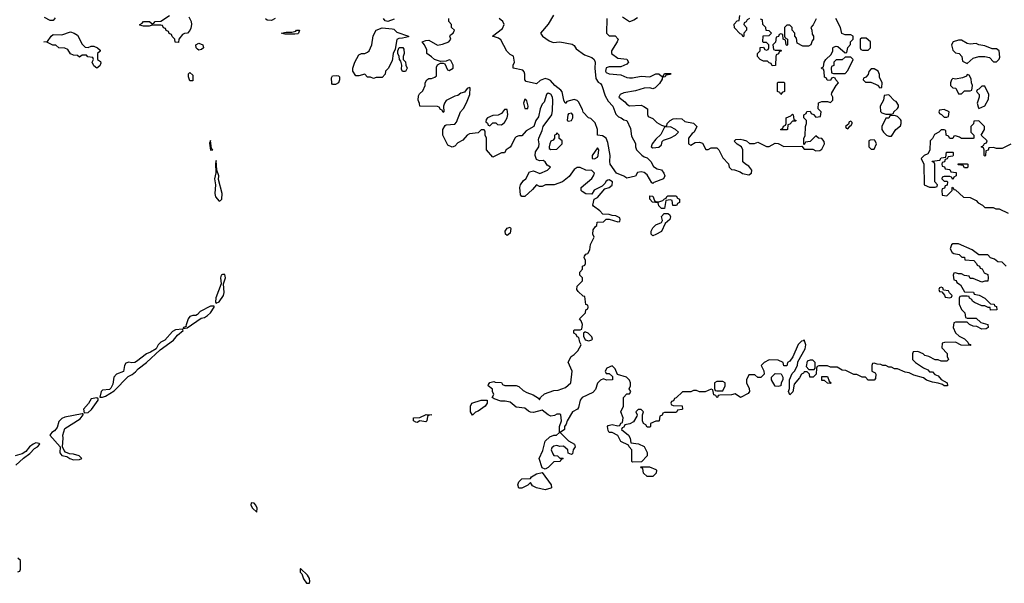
# Model space of a CAD drawing. Header units: inches. Extents: x 2601682 to 2755810, y 449311 to 584050.
# Tile 244 of 256: x 2662220 to 2668984, y 503354 to 507222. Entities that reach past the tile are written whole.
import ezdxf

# ---------------------------------------------------------------- set-up
doc = ezdxf.new("R2010")
doc.units = ezdxf.units.IN
doc.header["$MEASUREMENT"] = 0
doc.layers.add('C6560', color=7, linetype='Continuous')

msp = doc.modelspace()

# ---------------------------------------------------------------- linework, layer by layer
at = {"layer": 'C6560', "color": 2}
for points, elevation in [([(2662464.7, 507235.3), (2662450, 507218), (2662430, 507218), (2662390, 507238)], 10), ([(2663381.4, 507241.4), (2663397.3, 507210), (2663400.7, 507190), (2663396.3, 507163.7), (2663390, 507148), (2663372, 507130), (2663351.3, 507128.7), (2663339.6, 507120.4), (2663314, 507090), (2663310, 507066), (2663287.3, 507067.3), (2663286, 507090), (2663267.3, 507107.3), (2663262, 507122), (2663247.3, 507127.3), (2663242, 507142), (2663227.3, 507147.3), (2663222, 507162), (2663207.3, 507167.3), (2663202, 507182), (2663190, 507186), (2663130, 507186), (2663110, 507178), (2663070, 507178), (2663046, 507186), (2663046, 507190), (2663062, 507198), (2663070, 507211), (2663110.9, 507210.9), (2663130, 507194), (2663142, 507198), (2663150, 507211.3), (2663190, 507212), (2663250, 507250.8)], 10), ([(2663974, 507230), (2663950, 507218), (2663920.4, 507220.4), (2663908.7, 507228.7)], 10), ([(2664793.3, 507226.7), (2664749.4, 507209.4), (2664730, 507214.5), (2664718.7, 507230)], 10), ([(2668998, 505530), (2668970, 505558), (2668940.4, 505560.4), (2668918, 505578), (2668890, 505588), (2668870, 505608), (2668810, 505608), (2668763.1, 505643.1), (2668670, 505684), (2668630, 505684), (2668622, 505678), (2668611.3, 505650), (2668625.4, 505625.4), (2668638, 505618), (2668674, 505610), (2668692.7, 505592.7), (2668710, 505592), (2668714, 505574), (2668774, 505570), (2668794, 505550), (2668798, 505538), (2668814, 505530), (2668818, 505518), (2668832.7, 505512.7), (2668845.4, 505485.4), (2668870, 505474), (2668874, 505450), (2668872, 505428), (2668850, 505428), (2668830, 505422), (2668770, 505446), (2668750, 505446), (2668742, 505462), (2668710, 505466), (2668690, 505478), (2668670, 505478), (2668650, 505486), (2668638, 505482), (2668634, 505470), (2668638, 505438), (2668652.7, 505432.7), (2668658, 505418), (2668683.6, 505403.6), (2668710, 505354), (2668771.6, 505351.6), (2668778, 505338), (2668811.6, 505331.6), (2668850, 505312), (2668890, 505272), (2668914, 505270), (2668918, 505258), (2668930, 505254), (2668934, 505230), (2668890, 505228.7), (2668886, 505246), (2668874, 505246), (2668850, 505258), (2668830, 505258), (2668780.4, 505280.4), (2668766, 505290), (2668762, 505302), (2668746, 505310), (2668742, 505322), (2668730, 505326), (2668690, 505326), (2668678, 505322), (2668674, 505310), (2668674, 505270), (2668690, 505234), (2668714, 505210), (2668718, 505178), (2668730, 505174), (2668790, 505174), (2668823.6, 505143.6), (2668871.1, 505131.1), (2668874, 505110), (2668859.6, 505100.4), (2668830, 505098), (2668796.4, 505116.4), (2668770, 505118), (2668746, 505130), (2668730, 505146), (2668650, 505146), (2668638, 505142), (2668634, 505110), (2668650, 505074), (2668674, 505050), (2668711.1, 505031.1), (2668734, 505010), (2668738, 504998), (2668750, 504994), (2668754, 504986), (2668688.9, 504988.9), (2668650, 505008), (2668572.7, 505007.3), (2668558, 505002), (2668554, 504970), (2668591, 504931), (2668592, 504910), (2668602, 504890), (2668590, 504878), (2668550, 504878), (2668530, 504888), (2668508.4, 504888.4), (2668466, 504910), (2668438, 504918), (2668426, 504930), (2668390, 504946), (2668358, 504942), (2668354, 504930), (2668354, 504890), (2668374, 504870), (2668430, 504832), (2668458.8, 504818.8), (2668470, 504804.7), (2668490, 504804.7), (2668506.8, 504786.8), (2668530, 504778), (2668550, 504752), (2668592, 504730), (2668594, 504710), (2668570, 504708.7), (2668559, 504719), (2668530, 504728.7), (2668490, 504734), (2668449.3, 504749.3), (2668430, 504764), (2668362.7, 504782.7), (2668330, 504799), (2668303.1, 504803.1), (2668250, 504826), (2668230, 504826), (2668210, 504838), (2668190, 504838), (2668170, 504848), (2668150, 504848), (2668136.4, 504856.4), (2668110, 504858), (2668090, 504866), (2668078, 504862), (2668074, 504850), (2668074, 504810), (2668098, 504798), (2668102, 504790), (2668099.6, 504760.4), (2668090, 504748), (2668050, 504748.7), (2668030, 504768), (2668008.9, 504768.9), (2667970, 504788), (2667950, 504788), (2667894.6, 504814.6), (2667870, 504818), (2667836.4, 504836.4), (2667790, 504838), (2667770, 504846), (2667710, 504846), (2667698, 504842), (2667694, 504830), (2667691.6, 504788.4), (2667671.6, 504768.4), (2667648.7, 504768.7), (2667646, 504790), (2667630, 504806), (2667610, 504806), (2667603.6, 504796.4), (2667590, 504788.7), (2667576.3, 504763.7), (2667539.6, 504720.4), (2667531.1, 504668.9), (2667510, 504648), (2667502, 504670), (2667508.7, 504690), (2667509.2, 504750.8), (2667526.8, 504793.2), (2667544, 504810), (2667564, 504850), (2667565.6, 504874.4), (2667617, 504963), (2667621.2, 504990), (2667610, 505026), (2667602, 505018), (2667590, 505015.3), (2667567.5, 504992.5), (2667530.9, 504909.1), (2667510, 504878), (2667494, 504870), (2667490, 504846), (2667470, 504846), (2667466, 504870), (2667430, 504886), (2667370, 504888), (2667334, 504870), (2667314, 504850), (2667331.6, 504811.6), (2667334, 504790), (2667312.7, 504767.3), (2667290, 504766), (2667270, 504786), (2667230, 504786), (2667214, 504750), (2667214, 504730), (2667231.6, 504691.6), (2667234, 504670), (2667223.6, 504656.4), (2667171.6, 504628.4), (2667135.3, 504655.3), (2667110, 504648), (2667030, 504646), (2667018, 504642), (2667014, 504630), (2667008.4, 504628.4), (2667002, 504642), (2666988.4, 504648.4), (2666982, 504682), (2666970, 504686), (2666930, 504668), (2666890, 504668), (2666870, 504678), (2666850, 504678), (2666830, 504668), (2666772.7, 504667.3), (2666730, 504626), (2666718, 504622), (2666712.7, 504607.3), (2666698, 504602), (2666694, 504590), (2666698, 504578), (2666710, 504574), (2666771.6, 504571.6), (2666774, 504550), (2666770, 504546), (2666738, 504542), (2666734, 504530), (2666727.3, 504527.3), (2666650, 504526), (2666638, 504522), (2666632.7, 504507.3), (2666618, 504502), (2666614, 504470), (2666610, 504466), (2666590, 504466), (2666554, 504450), (2666554, 504430), (2666550, 504426), (2666530, 504426), (2666522, 504442), (2666506, 504450), (2666498, 504470), (2666498, 504510), (2666506, 504530), (2666490, 504546), (2666470, 504546), (2666454, 504530), (2666462, 504510), (2666459.6, 504500.4), (2666436.9, 504463.1), (2666411.6, 504448.4), (2666378, 504442), (2666370, 504426), (2666358, 504422), (2666354, 504410), (2666402, 504370), (2666414, 504350), (2666418, 504318), (2666471.6, 504311.6), (2666510, 504294), (2666531.6, 504251.6), (2666531.6, 504228.4), (2666492.7, 504187.3), (2666430, 504186), (2666426, 504190), (2666426, 504270), (2666406, 504290), (2666402, 504302), (2666350, 504328), (2666328.4, 504368.4), (2666290, 504388), (2666270, 504388), (2666263.1, 504403.1), (2666258, 504430), (2666262, 504438), (2666290, 504444.7), (2666330, 504434), (2666342, 504438), (2666350, 504454), (2666362, 504458), (2666366, 504490), (2666348.7, 504530), (2666368, 504570), (2666368, 504630), (2666390, 504654), (2666410, 504654), (2666418, 504670), (2666408, 504688), (2666415.3, 504710), (2666415.3, 504730), (2666408.9, 504748.9), (2666389, 504769), (2666327.3, 504787.3), (2666310, 504826), (2666290, 504846), (2666254, 504830), (2666242, 504810), (2666250, 504794), (2666270, 504794), (2666292.7, 504772.7), (2666292, 504750), (2666251.6, 504748.4), (2666230, 504758), (2666210, 504748.7), (2666190, 504728), (2666174.8, 504685.2), (2666157.3, 504662.7), (2666084.7, 504630), (2666071, 504610), (2666058.8, 504561.2), (2666052, 504550), (2666018, 504530), (2665982, 504470), (2665974.4, 504445.6), (2665962, 504430), (2665962, 504410), (2665934, 504390), (2665990, 504332), (2666032, 504310), (2666036, 504290), (2666022, 504270), (2666018, 504242), (2666010, 504238), (2665987.3, 504247.3), (2665986, 504270), (2665955.3, 504295.3), (2665930, 504294), (2665910, 504299), (2665890, 504295.3), (2665876.9, 504283.1), (2665871.3, 504270), (2665882, 504242), (2665890, 504232), (2665914, 504230), (2665930, 504214), (2665950, 504214), (2665954, 504210), (2665938, 504202), (2665934, 504190), (2665890, 504188), (2665850, 504148.7), (2665830, 504138), (2665810, 504146), (2665788, 504210), (2665814.6, 504265.4), (2665829, 504330), (2665861.5, 504358.5), (2665890, 504371), (2665908.7, 504371.3), (2665928, 504390), (2665928.7, 504430), (2665942, 504470), (2665938, 504510), (2665930, 504515.3), (2665910, 504515.3), (2665894.8, 504505.2), (2665870, 504501.2), (2665849.5, 504509.5), (2665810, 504542), (2665750, 504525.2), (2665730, 504528.7), (2665714.6, 504534.6), (2665690, 504555.3), (2665630, 504564), (2665590, 504597.2), (2665555.3, 504604.7), (2665524.7, 504604.7), (2665480.4, 504620.4), (2665466, 504630), (2665478, 504650), (2665468, 504670), (2665467.3, 504687.3), (2665438, 504710), (2665440.4, 504719.6), (2665450, 504732), (2665478, 504738), (2665486, 504734), (2665530, 504732), (2665538, 504718), (2665552.7, 504712.7), (2665631.1, 504711.1), (2665650, 504704.7), (2665678, 504678), (2665703.5, 504663.5), (2665747.1, 504647.1), (2665783.6, 504623.6), (2665790, 504614), (2665798, 504630), (2665825.6, 504654.4), (2665890, 504678), (2665920.4, 504679.6), (2665970, 504698), (2666006, 504730), (2666015.3, 504810), (2665988.4, 504871.6), (2666008, 504910), (2666030, 504924.7), (2666054, 504950), (2666078, 504990), (2666068, 505010), (2666062, 505042), (2666050, 505046), (2666042, 505062), (2666026, 505070), (2666026, 505090), (2666030, 505094), (2666070, 505094), (2666082, 505098), (2666086, 505130), (2666076.4, 505156.4), (2666066, 505170), (2666106, 505210), (2666108.4, 505231.6), (2666122, 505238), (2666126, 505250), (2666122, 505262), (2666108.4, 505268.4), (2666102, 505322), (2666090, 505326), (2666056.4, 505356.4), (2666048, 505370), (2666050, 505394), (2666086, 505430), (2666086, 505450), (2666068.4, 505468.4), (2666068, 505490), (2666086, 505510), (2666086, 505530), (2666102, 505538), (2666106, 505550), (2666106, 505570), (2666098, 505590), (2666100.4, 505599.6), (2666110, 505614), (2666122, 505618), (2666136.4, 505643.6), (2666140.4, 505679.6), (2666166, 505730), (2666158, 505750), (2666160.4, 505779.6), (2666176.4, 505803.6), (2666186, 505810), (2666187.3, 505832.7), (2666230, 505834), (2666250, 505854), (2666270, 505854), (2666330, 505834), (2666342, 505838), (2666346, 505850), (2666342, 505862), (2666316.4, 505876.4), (2666290, 505878), (2666270, 505886), (2666227.3, 505887.3), (2666206, 505910), (2666162, 505942), (2666158, 505950), (2666166, 505990), (2666190, 506002), (2666239, 506061), (2666270, 506071.3), (2666290, 506086.8), (2666293.2, 506110), (2666270, 506124), (2666259.8, 506120.2), (2666250, 506115.3), (2666241, 506099), (2666221, 506079), (2666167.3, 506052.7), (2666150, 506026), (2666110, 506028), (2666083.1, 506043.1), (2666078, 506050), (2666078, 506070), (2666150, 506132), (2666162, 506150), (2666168, 506170), (2666150, 506188), (2666108.9, 506188.9), (2666070, 506208), (2666050, 506208), (2666030, 506194), (2665994.8, 506145.2), (2665950, 506108.7), (2665891.3, 506088.7), (2665831.6, 506088.4), (2665810, 506078), (2665790, 506078), (2665770, 506088), (2665744, 506056), (2665690, 506008), (2665670, 506008), (2665660.9, 506020.9), (2665656, 506070), (2665661.2, 506090), (2665682, 506118), (2665697.2, 506130), (2665721.5, 506178.5), (2665750, 506186), (2665792.9, 506167.1), (2665846, 506190), (2665866, 506210), (2665843.1, 506223.1), (2665830, 506246), (2665816.4, 506256.4), (2665790, 506254), (2665770, 506262), (2665760.7, 506290), (2665763.9, 506316.1), (2665786, 506350), (2665789.2, 506370), (2665783.1, 506396.9), (2665786, 506410), (2665810, 506462), (2665817.2, 506490), (2665876.2, 506570), (2665881.5, 506598.5), (2665882.7, 506670), (2665880.9, 506690), (2665870, 506711.8), (2665850, 506718), (2665838.8, 506710), (2665822.8, 506657.2), (2665810, 506642), (2665794.8, 506610), (2665784, 506556), (2665766.8, 506530), (2665751, 506489), (2665699.6, 506460.4), (2665670, 506426), (2665650, 506426), (2665630, 506418), (2665622, 506410), (2665599.8, 506360.2), (2665590, 506348), (2665562, 506330), (2665550, 506308), (2665530, 506308), (2665470, 506278), (2665426, 506330), (2665426, 506410), (2665418, 506430), (2665418, 506458), (2665410, 506466), (2665390, 506466), (2665370, 506446), (2665310, 506438), (2665294, 506430), (2665263.6, 506396.4), (2665230, 506378), (2665210, 506355.3), (2665190, 506348), (2665161.2, 506361.2), (2665128, 506430), (2665128, 506470), (2665143.1, 506496.9), (2665150, 506502), (2665210, 506504.7), (2665220.2, 506519.8), (2665249.4, 506590.6), (2665270, 506612), (2665290, 506652), (2665313.2, 506710), (2665315.3, 506755.3), (2665310, 506758), (2665294, 506750), (2665276, 506724), (2665250, 506718), (2665230, 506702), (2665210, 506698), (2665150, 506668), (2665138, 506650), (2665132, 506630), (2665134, 506590), (2665130, 506586), (2665122, 506602), (2665110, 506606), (2665102, 506622), (2665090, 506626), (2664968.4, 506628.4), (2664967.3, 506647.3), (2664958, 506670), (2664960.4, 506699.6), (2664967.3, 506712.7), (2664990, 506734), (2665006, 506770), (2665006, 506790), (2665018, 506810), (2665030, 506818), (2665050, 506818.8), (2665072.9, 506827.1), (2665083.1, 506836.9), (2665084.1, 506895.9), (2665090, 506912), (2665110, 506924.7), (2665130, 506924.7), (2665139.8, 506919.8), (2665158, 506878), (2665170, 506874), (2665198, 506890), (2665198, 506910), (2665182, 506942), (2665170, 506946), (2665150, 506938), (2665110, 506935.3), (2665070, 506948.7), (2665050, 506968.7), (2665018, 506990), (2665016.4, 507016.4), (2665002, 507050), (2664984, 507070), (2665010, 507080.7), (2665030, 507082), (2665090, 507047.3), (2665125.8, 507054.2), (2665168.7, 507070), (2665182, 507090), (2665175.3, 507110), (2665180.2, 507119.8), (2665198, 507130), (2665208, 507150), (2665186, 507170), (2665186, 507190), (2665168, 507210), (2665168.4, 507231.6)], 10), ([(2665887.1, 507252.9), (2665850, 507192), (2665797.3, 507130), (2665811, 507110), (2665857.5, 507077.5), (2665885.5, 507065.5), (2665930.3, 507070.3), (2666014.9, 507054.9), (2666030, 507044.7), (2666043.4, 507023.4), (2666100.7, 506980.7), (2666150, 506962), (2666166.8, 506950), (2666173.4, 506930), (2666170.4, 506890), (2666178, 506818), (2666194, 506794), (2666210, 506784.7), (2666218.8, 506770), (2666241.1, 506701.1), (2666263.4, 506663.4), (2666294, 506630), (2666314.9, 506574.9), (2666334.9, 506554.9), (2666351.3, 506550), (2666370, 506536), (2666391, 506530), (2666415.9, 506475.9), (2666423, 506423), (2666450, 506372), (2666450.5, 506350), (2666457.3, 506330), (2666493.4, 506293.4), (2666510, 506280.7), (2666530, 506273.4), (2666556, 506250), (2666575.3, 506215.3), (2666599.8, 506199.8), (2666630, 506191.3), (2666644.7, 506170), (2666651, 506150), (2666642, 506130), (2666576, 506104), (2666570, 506098), (2666562, 506102), (2666530, 506157.2), (2666510, 506173.2), (2666490, 506179), (2666465.4, 506174.6), (2666450, 506148.7), (2666390, 506135.3), (2666369.5, 506149.5), (2666319.3, 506170), (2666277.2, 506230), (2666273.2, 506250), (2666277.2, 506290), (2666259.5, 506379.5), (2666249.3, 506409.3), (2666224.7, 506424.7), (2666188.7, 506430), (2666189.2, 506470), (2666174, 506514), (2666144, 506544), (2666128, 506550), (2666090, 506588.7), (2666086.3, 506606.3), (2666059.3, 506659.3), (2666050, 506668.7), (2666030, 506675.3), (2665979.6, 506660.4), (2665971.3, 506650), (2665968, 506650), (2665958, 506670), (2665946.3, 506726.3), (2665938.6, 506738.6), (2665895.3, 506770), (2665866.3, 506806.3), (2665853.2, 506813.2), (2665830, 506819), (2665795.9, 506804.1), (2665770, 506782), (2665699, 506799), (2665689.5, 506809.5), (2665689.5, 506849.5), (2665685.6, 506865.6), (2665676.5, 506876.5), (2665609.1, 506889.1), (2665609.3, 506910), (2665619, 506930), (2665613.2, 506973.2), (2665590, 506984), (2665566.3, 507006.3), (2665525.1, 507085.1), (2665510, 507096), (2665468.9, 507108.9), (2665537.3, 507162.8), (2665547.6, 507190), (2665539.5, 507210), (2665513.2, 507230)], 6), ([(2666254, 507230), (2666252, 507130), (2666270, 507112), (2666310, 507111.3), (2666332, 507090), (2666324.7, 507070), (2666284.7, 507010), (2666284.7, 506990), (2666330, 506958.8), (2666391.6, 506951.6), (2666402, 506930), (2666390, 506918), (2666350, 506899), (2666270, 506899.3), (2666250, 506892.3), (2666244.9, 506870), (2666250, 506861), (2666270, 506851.3), (2666350, 506844.7), (2666390, 506826.8), (2666410, 506822.8), (2666430, 506822.8), (2666490, 506836), (2666548.9, 506831.1), (2666590, 506852), (2666611.6, 506851.6), (2666630, 506834), (2666642, 506838), (2666650, 506854), (2666690, 506854), (2666694, 506850), (2666690, 506846), (2666658, 506842), (2666654, 506830), (2666634, 506826), (2666634, 506814), (2666615.3, 506784.7), (2666585.4, 506754.6), (2666570, 506748.7), (2666550, 506754), (2666510, 506753.2), (2666450, 506735.1), (2666370, 506721.2), (2666346, 506710), (2666336, 506690), (2666378, 506658), (2666390, 506642), (2666410, 506631.3), (2666490, 506634.8), (2666507.1, 506627.1), (2666532, 506610), (2666532.7, 506572.7), (2666538, 506558), (2666570, 506544.7), (2666598, 506518), (2666630, 506498), (2666650, 506492), (2666666, 506494), (2666668, 506510), (2666689.1, 506530.9), (2666710, 506542), (2666730, 506544.7), (2666770, 506542), (2666790, 506524.7), (2666850, 506512), (2666871.6, 506488.4), (2666854, 506450), (2666839.6, 506440.4), (2666814, 506410), (2666814, 506370), (2666830, 506362), (2666860.4, 506379.6), (2666890, 506382), (2666910, 506374), (2666932.7, 506332.7), (2666950, 506332), (2666970, 506342), (2667010, 506342), (2667022, 506330), (2667050, 506274), (2667090, 506234), (2667094, 506210), (2667110, 506194), (2667130, 506192), (2667170, 506178), (2667186.8, 506166.8), (2667230, 506158), (2667248, 506170), (2667248.7, 506190), (2667230, 506218), (2667206, 506230), (2667187.3, 506247.3), (2667188, 506330), (2667178, 506350), (2667148.9, 506368.9), (2667128.9, 506388.9), (2667140.4, 506399.6), (2667170, 506402), (2667190, 506398), (2667214, 506390), (2667232.7, 506372.7), (2667267.3, 506372.7), (2667290, 506382), (2667350, 506352), (2667370, 506352), (2667410, 506374), (2667430, 506372), (2667470, 506352), (2667594, 506354), (2667610, 506334), (2667670, 506334), (2667690, 506322), (2667716.4, 506323.6), (2667730, 506334), (2667748, 506370), (2667747.3, 506387.3), (2667730, 506406), (2667708.4, 506408.4), (2667690, 506426), (2667650, 506386), (2667618, 506382), (2667612.7, 506367.3), (2667606, 506366), (2667606, 506410), (2667615.3, 506424.7), (2667618, 506490), (2667626, 506510), (2667626, 506530), (2667606, 506550), (2667606, 506570), (2667622, 506578), (2667628.4, 506591.6), (2667650, 506594), (2667658, 506578), (2667672.7, 506572.7), (2667690, 506554), (2667722, 506558), (2667726, 506590), (2667706, 506610), (2667707.3, 506652.7), (2667730, 506662), (2667770, 506662), (2667790, 506654), (2667806, 506670), (2667806, 506690), (2667798, 506710), (2667800.4, 506719.6), (2667828.4, 506771.6), (2667846, 506790), (2667826, 506810), (2667822, 506822), (2667810, 506826), (2667798, 506822), (2667790, 506806), (2667767.3, 506807.3), (2667762, 506822), (2667748.4, 506828.4), (2667747.3, 506867.3), (2667742, 506882), (2667730, 506886), (2667728.4, 506891.6), (2667742, 506898), (2667746, 506930), (2667758, 506950), (2667795.3, 506984.7), (2667806, 507010), (2667806, 507030), (2667810, 507034), (2667830, 507042), (2667839.6, 507039.6), (2667890, 506994), (2667902, 506998), (2667908.4, 507031.6), (2667927.3, 507052.7), (2667928.4, 507071.6), (2667946, 507090), (2667946, 507110), (2667930, 507118), (2667890, 507118), (2667868.4, 507128.4), (2667858, 507170), (2667826, 507230)], 10), ([(2666463.6, 507236.4), (2666439.8, 507220.2), (2666410, 507208), (2666360.2, 507240.2)], 10), ([(2667234, 507230), (2667218, 507222), (2667212, 507208), (2667198, 507202), (2667194, 507190), (2667214, 507170), (2667214, 507150), (2667194, 507130), (2667194, 507110), (2667190, 507106), (2667182, 507122), (2667170, 507126), (2667130, 507166), (2667128.4, 507191.6), (2667150, 507214), (2667162, 507218), (2667168.4, 507251.6)], 10), ([(2667691.6, 507228.4), (2667671.6, 507188.4), (2667654, 507170), (2667662, 507150), (2667663.6, 507123.6), (2667674, 507110), (2667674, 507090), (2667663.6, 507076.4), (2667654, 507050), (2667639.6, 507040.4), (2667600.4, 507040.4), (2667562, 507062), (2667556.4, 507096.4), (2667546, 507110), (2667546, 507130), (2667526, 507150), (2667526, 507170), (2667510, 507186), (2667490, 507186), (2667474, 507170), (2667474, 507110), (2667478, 507098), (2667494, 507090), (2667494, 507050), (2667490, 507046), (2667486, 507050), (2667482, 507082), (2667466, 507090), (2667462, 507122), (2667450, 507126), (2667438, 507122), (2667432.7, 507107.3), (2667418, 507102), (2667411.6, 507068.4), (2667394, 507050), (2667398, 507018), (2667410, 507014), (2667450, 507014), (2667454, 507010), (2667438, 507002), (2667432.7, 506987.3), (2667418, 506982), (2667414, 506970), (2667412.7, 506907.3), (2667390, 506906), (2667382, 506922), (2667370, 506926), (2667358, 506938), (2667330, 506938), (2667306, 506950), (2667288, 506970), (2667288.4, 506991.6), (2667306, 507010), (2667307.3, 507032.7), (2667330, 507034), (2667338, 507018), (2667350, 507014), (2667362, 507018), (2667366, 507030), (2667366, 507050), (2667350, 507066), (2667330, 507066), (2667326, 507070), (2667327.3, 507112.7), (2667370, 507114), (2667386, 507130), (2667370, 507146), (2667347.3, 507147.3), (2667346, 507170), (2667326, 507190), (2667322, 507222), (2667310, 507226)], 10), ([(2669030, 506368), (2668970, 506338), (2668930, 506338), (2668910, 506346), (2668878, 506342), (2668872.7, 506327.3), (2668858, 506322), (2668854, 506290), (2668850, 506286), (2668846, 506290), (2668846, 506330), (2668842, 506342), (2668826, 506350), (2668842, 506358), (2668847.3, 506372.7), (2668862, 506378), (2668866, 506390), (2668826, 506430), (2668848, 506470), (2668848, 506490), (2668810, 506528), (2668774, 506526), (2668771.6, 506508.4), (2668754, 506490), (2668754, 506450), (2668774, 506430), (2668774, 506410), (2668770, 506406), (2668690, 506406), (2668676.4, 506416.4), (2668650, 506426), (2668638, 506422), (2668630, 506406), (2668610, 506406), (2668602, 506422), (2668586, 506430), (2668582, 506462), (2668570, 506466), (2668550, 506466), (2668534, 506450), (2668505.4, 506434.6), (2668490, 506406), (2668474, 506390), (2668472.7, 506327.3), (2668458, 506302), (2668434, 506290), (2668414, 506270), (2668432, 506230), (2668434, 506090), (2668470, 506074), (2668510, 506074), (2668522, 506078), (2668526, 506090), (2668506, 506110), (2668506, 506230), (2668502, 506242), (2668490, 506246), (2668488, 506252), (2668542, 506258), (2668550, 506274), (2668582, 506278), (2668587.3, 506312.7), (2668630, 506314), (2668634, 506310), (2668634, 506290), (2668630, 506286), (2668598, 506282), (2668592.7, 506267.3), (2668578, 506262), (2668572.7, 506247.3), (2668558, 506242), (2668554, 506230), (2668558, 506218), (2668572.7, 506212.7), (2668578, 506198), (2668610, 506194), (2668618, 506178), (2668652.7, 506172.7), (2668654, 506150), (2668638, 506142), (2668630, 506126), (2668622, 506142), (2668610, 506146), (2668570, 506146), (2668558, 506142), (2668554, 506130), (2668570, 506114), (2668590, 506114), (2668594, 506110), (2668592.7, 506087.3), (2668578, 506082), (2668572.7, 506067.3), (2668558, 506062), (2668554, 506050), (2668558, 506018), (2668590, 506014), (2668626, 506050), (2668626, 506070), (2668630, 506074), (2668638, 506058), (2668650, 506054), (2668703.6, 506003.6), (2668750, 506002), (2668790, 505982), (2668805.4, 505965.4), (2668834, 505950), (2668850, 505934), (2668907.3, 505932.7), (2668925.4, 505925.4), (2668950, 505924.7), (2669010, 505894)], 10), ([(2662194.2, 504165.8), (2662246, 504214), (2662290, 504246), (2662321.5, 504278.5), (2662342, 504290), (2662358, 504310), (2662354, 504314), (2662330, 504317.2), (2662312, 504310), (2662288.3, 504291.7), (2662262, 504258), (2662236.8, 504243.2), (2662190, 504229)], 14), ([(2662207.3, 503432.7), (2662222, 503438), (2662226, 503450), (2662226, 503510), (2662207.3, 503527.3)], 14)]:
    msp.add_lwpolyline(points, dxfattribs=dict(at, elevation=elevation))
for points, elevation in [([(2662690, 507032), (2662710, 507042), (2662730, 507042), (2662754, 507030), (2662772.7, 507012.7), (2662772.7, 507007.3), (2662754, 506990), (2662754, 506950), (2662776, 506936), (2662776.9, 506923.1), (2662770, 506906), (2662750, 506889), (2662730, 506906), (2662718, 506930), (2662726, 506950), (2662722, 506962), (2662688.4, 506968.4), (2662678, 506978), (2662650, 506978), (2662630, 506966), (2662616.4, 506976.4), (2662590, 506978), (2662568.7, 506988.7), (2662550, 507018), (2662530, 507028), (2662488.4, 507028.4), (2662467.3, 507047.3), (2662448.4, 507048.4), (2662407.3, 507067.3), (2662386, 507070), (2662410, 507072), (2662435.3, 507110), (2662450, 507121), (2662510, 507118), (2662570, 507138.8), (2662594, 507130), (2662616.9, 507116.9), (2662650, 507054), (2662670, 507034)], 10), ([(2664110, 507122.7), (2664044.1, 507124.1), (2664018, 507130), (2664050, 507136.3), (2664090, 507136), (2664117.2, 507142.8), (2664122, 507150), (2664142, 507150), (2664136, 507130), (2664130, 507126.6)], 10), ([(2664650, 506818), (2664630, 506828), (2664610, 506828.7), (2664590, 506848), (2664550, 506838), (2664530, 506838), (2664508.4, 506868.4), (2664508, 506890), (2664522, 506930), (2664550, 506982), (2664569.1, 506990.9), (2664590, 506991), (2664610, 506998.8), (2664621.2, 507010), (2664639.3, 507050), (2664649.1, 507110.9), (2664668, 507150), (2664710, 507166.4), (2664779.9, 507159.9), (2664790, 507157.3), (2664810, 507137.1), (2664891, 507109), (2664890, 507106), (2664850, 507096), (2664825.4, 507094.6), (2664810, 507086), (2664799.6, 507020.4), (2664784.7, 506990), (2664779.6, 506940.4), (2664751.6, 506888.4), (2664734, 506870), (2664731.6, 506848.4), (2664710, 506826), (2664670, 506826)], 10), ([(2663450, 507014.5), (2663441.1, 507021.1), (2663432.3, 507030), (2663429.3, 507050), (2663450, 507062.4), (2663478.8, 507050), (2663482.8, 507030), (2663470, 507017.2)], 10), ([(2668036.4, 507096.4), (2668003.6, 507096.4), (2667994, 507090), (2667994, 507030), (2667998, 507018), (2668010, 507014), (2668050, 507014), (2668066, 507030), (2668066, 507070)], 10), ([(2668690, 507082), (2668670, 507082), (2668634, 507070), (2668622, 507050), (2668630, 507014), (2668650, 506994), (2668674, 506990), (2668692, 506970), (2668698, 506938), (2668730, 506922), (2668770, 506958), (2668810, 506971), (2668851, 506971), (2668882, 506962), (2668910, 506934), (2668930, 506934), (2668948.4, 506951.6), (2668954.6, 506965.4), (2668948, 507010), (2668930, 507022), (2668902, 507022), (2668850, 507044), (2668810, 507049.2), (2668790, 507059), (2668750, 507054), (2668730, 507059)], 10), ([(2664870, 506866), (2664850, 506868), (2664843.1, 506883.1), (2664846, 506910), (2664838, 506938), (2664828.4, 506948.4), (2664828, 506970), (2664818, 506990), (2664818, 507010), (2664828, 507032), (2664851.6, 507031.6), (2664859.6, 507019.6), (2664862, 506990), (2664854, 506970), (2664854, 506950), (2664870, 506934), (2664872, 506910), (2664882, 506890)], 10), ([(2667930, 506966), (2667890, 506966), (2667870, 506946), (2667830, 506946), (2667814, 506930), (2667812.7, 506907.3), (2667798, 506902), (2667794, 506890), (2667798, 506858), (2667810, 506854), (2667890, 506854), (2667910, 506874), (2667946, 506950)], 10), ([(2663410, 506802), (2663390, 506804), (2663379.5, 506830), (2663379, 506850), (2663390, 506861), (2663410, 506841)], 10), ([(2668090, 506886), (2668070, 506886), (2668052.7, 506867.3), (2668050, 506846), (2668032.7, 506827.3), (2668018, 506822), (2668014, 506810), (2668030, 506794), (2668067.3, 506792.7), (2668099.6, 506779.6), (2668112.7, 506772.7), (2668130, 506754), (2668142, 506758), (2668146, 506790), (2668128, 506828), (2668127.3, 506847.3), (2668118, 506870)], 10), ([(2664370, 506778), (2664364, 506784), (2664363.1, 506823.1), (2664370, 506838), (2664399.8, 506839.8), (2664410, 506838), (2664418, 506830), (2664418, 506810), (2664410, 506788.7), (2664390, 506778)], 10), ([(2667450, 506708), (2667442, 506722), (2667426, 506730), (2667426, 506790), (2667430, 506794), (2667470, 506794), (2667474, 506790), (2667474, 506730), (2667458, 506722)], 10), ([(2668730, 506846), (2668724.7, 506835.3), (2668696.9, 506823.1), (2668650, 506815.3), (2668630, 506818), (2668622, 506810), (2668614, 506790), (2668614, 506770), (2668630, 506754), (2668652, 506752), (2668670, 506714), (2668690, 506714), (2668710, 506734), (2668750, 506734), (2668762, 506738), (2668766, 506770), (2668758, 506790), (2668756.4, 506816.4), (2668742, 506842)], 10), ([(2668850, 506766), (2668830, 506766), (2668810, 506746), (2668798, 506742), (2668794, 506730), (2668812, 506710), (2668812, 506690), (2668798, 506650), (2668803.6, 506623.6), (2668810, 506614), (2668830, 506622), (2668850, 506632), (2668876.4, 506676.4), (2668878, 506710)], 10), ([(2665690, 506677.2), (2665680.5, 506650), (2665690, 506612), (2665710, 506614), (2665712.7, 506630), (2665704.7, 506664.7)], 10), ([(2668190, 506706), (2668158, 506702), (2668154, 506670), (2668132, 506630), (2668132.7, 506592.7), (2668143.6, 506583.6), (2668170, 506574), (2668210, 506574), (2668222, 506578), (2668226, 506590), (2668250, 506614), (2668256.4, 506623.6), (2668256.4, 506636.4), (2668242, 506662), (2668230, 506666)], 10), ([(2665570, 506606), (2665550, 506606), (2665530, 506578), (2665507.3, 506567.3), (2665470, 506566), (2665434, 506550), (2665423.6, 506536.4), (2665422, 506522), (2665432.7, 506512.7), (2665438, 506498), (2665450, 506494), (2665470, 506514), (2665490, 506514), (2665503.6, 506503.6), (2665530, 506502), (2665550, 506518), (2665568.7, 506550), (2665572.9, 506572.9)], 10), ([(2666010, 506581.2), (2665990, 506577.2), (2665984.9, 506570), (2665982, 506530), (2665990, 506526), (2666010, 506531.3), (2666021.2, 506550), (2666019.3, 506570)], 10), ([(2668570, 506606), (2668538, 506602), (2668534, 506590), (2668538, 506578), (2668552.7, 506572.7), (2668570, 506554), (2668590, 506554), (2668602, 506558), (2668606, 506590)], 10), ([(2667450, 506466), (2667446, 506470), (2667462, 506478), (2667467.3, 506492.7), (2667482, 506498), (2667486, 506510), (2667486, 506550), (2667518, 506562), (2667530, 506574), (2667534, 506570), (2667538, 506538), (2667554, 506530), (2667550, 506526), (2667530, 506526), (2667510, 506506), (2667498, 506502), (2667494, 506470), (2667490, 506466)], 10), ([(2667930, 506526), (2667918, 506522), (2667914, 506506), (2667894, 506490), (2667898, 506478), (2667910, 506474), (2667926, 506494), (2667930, 506494), (2667938, 506510), (2667938, 506518)], 10), ([(2668230, 506566), (2668198, 506562), (2668190, 506546), (2668170, 506546), (2668142, 506490), (2668142, 506470), (2668154, 506450), (2668174, 506430), (2668190, 506422), (2668210, 506422), (2668238, 506470), (2668270, 506494), (2668275.3, 506510), (2668275.3, 506530), (2668270, 506538), (2668250, 506558)], 10), ([(2665910, 506446), (2665904.7, 506435.3), (2665894, 506430), (2665894, 506410), (2665884.7, 506395.3), (2665870, 506388), (2665861, 506370), (2665858, 506350), (2665858, 506338), (2665870, 506332), (2665910, 506334), (2665946, 506370), (2665946, 506390), (2665927.3, 506407.3), (2665926, 506430)], 10), ([(2666690, 506488), (2666650, 506486), (2666625.4, 506434.6), (2666590, 506402), (2666566, 506370), (2666558, 506350), (2666570, 506344), (2666610, 506346.8), (2666630, 506364.7), (2666634.6, 506385.4), (2666644, 506396), (2666690, 506411.3), (2666726, 506430), (2666746, 506450), (2666726, 506470)], 10), ([(2663530, 506394), (2663524.9, 506375.1), (2663530, 506328), (2663546, 506330), (2663538, 506338)], 14), ([(2668090, 506398), (2668063.6, 506396.4), (2668054, 506390), (2668054, 506350), (2668070, 506334), (2668090, 506334), (2668106, 506370), (2668098, 506390)], 10), ([(2666190, 506342), (2666152, 506290), (2666154, 506270), (2666170, 506266.8), (2666190, 506278), (2666195.1, 506290), (2666199, 506330)], 10), ([(2663570, 506255.3), (2663565.5, 506234.5), (2663567.6, 506172.4), (2663559.3, 506130), (2663564.9, 506090), (2663559.6, 506030), (2663566.3, 506006.3), (2663590, 505978), (2663599.6, 505980.4), (2663609.5, 505990.5), (2663611.1, 506030), (2663586, 506126), (2663589.2, 506150), (2663575.3, 506190)], 14), ([(2668710, 506206), (2668702, 506222), (2668670, 506226), (2668666, 506230), (2668670, 506234), (2668730, 506234), (2668734, 506230), (2668734, 506210), (2668730, 506206)], 10), ([(2666707.3, 505947.3), (2666702, 505982), (2666690, 505986), (2666658, 505982), (2666650, 505926), (2666630, 505926), (2666610, 505946), (2666606, 505966), (2666568, 505970), (2666548.7, 505990), (2666550, 506014), (2666570, 506012), (2666582, 505982), (2666592.7, 505972.7), (2666610, 505972), (2666638, 505982), (2666650, 505994), (2666662, 505998), (2666666, 506010), (2666672.7, 506012.7), (2666730, 506014), (2666738, 505998), (2666754, 505990), (2666752.7, 505967.3), (2666738, 505962), (2666734, 505950), (2666727.3, 505947.3)], 6), ([(2666570, 505738), (2666558, 505750), (2666558, 505770), (2666570, 505794), (2666590, 505814), (2666628.4, 505831.6), (2666635.3, 505844.7), (2666628.4, 505871.6), (2666647.3, 505892.7), (2666672, 505892), (2666684.7, 505884.7), (2666692, 505870), (2666686, 505850), (2666655.3, 505824.7), (2666630, 505768), (2666590, 505748)], 6), ([(2665570, 505742), (2665558, 505750), (2665555.3, 505770), (2665570, 505790.8), (2665590, 505798), (2665594.8, 505790), (2665590, 505758)], 10), ([(2663614.2, 505474.2), (2663604.9, 505470), (2663598.4, 505450), (2663603, 505410), (2663567.4, 505312.6), (2663564.4, 505284.4), (2663570, 505276), (2663590, 505284.9), (2663619.6, 505330), (2663624.2, 505350), (2663619.3, 505410), (2663634.3, 505450), (2663630, 505473.2)], 14), ([(2668550, 505386), (2668538, 505382), (2668534, 505370), (2668538, 505358), (2668554, 505354), (2668572.7, 505332.7), (2668578, 505318), (2668610, 505314), (2668622, 505318), (2668626, 505330), (2668607.3, 505347.3), (2668602, 505362), (2668566, 505366), (2668562, 505382)], 10), ([(2663555.1, 505255.1), (2663530, 505255.1), (2663460.9, 505219.1), (2663442, 505198), (2663430, 505191.8), (2663410, 505193), (2663390, 505184.2), (2663378, 505170), (2663361.4, 505121.4), (2663363.6, 505116.4), (2663344.7, 505110), (2663342, 505102), (2663370, 505107.3), (2663467.2, 505172.8), (2663490, 505179.3), (2663510, 505192.7), (2663530, 505210.7), (2663556, 505250)], 14), ([(2663339, 505099), (2663290, 505094), (2663270, 505082), (2663216.7, 505023.3), (2663190, 505009.5), (2663170.5, 504990), (2663157.4, 504962.6), (2663119.5, 504940.5), (2663090.7, 504930), (2663023.4, 504876.6), (2663010, 504869.4), (2662990, 504867.6), (2662970, 504872.3), (2662950, 504866), (2662940.4, 504850), (2662932.2, 504807.8), (2662884.7, 504790), (2662866, 504770), (2662859.9, 504720.1), (2662846.7, 504693.3), (2662835.9, 504684.1), (2662790, 504680.7), (2662780.4, 504670), (2662771.6, 504631.6), (2662790, 504630.7), (2662810, 504639.1), (2662870, 504676), (2662965.6, 504774.4), (2662992.9, 504787.1), (2663015.6, 504804.4), (2663033.8, 504826.2), (2663091.3, 504868.7), (2663184.4, 504955.6), (2663276.6, 505023.4), (2663303.8, 505056.2), (2663342, 505090)], 14), ([(2666110, 505078), (2666102, 505078), (2666094, 505070), (2666094, 505050), (2666104.7, 505024.7), (2666130, 505018), (2666150, 505026), (2666155.3, 505030), (2666150, 505046), (2666126, 505070)], 10), ([(2667670, 504886), (2667650, 504886), (2667630, 504878), (2667622, 504842), (2667642, 504822), (2667670, 504822), (2667678, 504822), (2667686, 504830), (2667686, 504870)], 10), ([(2667430, 504704), (2667410, 504708), (2667386, 504750), (2667386, 504770), (2667410, 504794), (2667452, 504792), (2667462, 504770), (2667462, 504750), (2667451.3, 504730), (2667450, 504709.2)], 10), ([(2667790, 504726), (2667768.7, 504728.7), (2667750, 504746), (2667730, 504746), (2667730, 504774), (2667770, 504774), (2667782, 504742), (2667794, 504730)], 10), ([(2667050, 504738), (2667010, 504738), (2666994, 504730), (2666994, 504690), (2666998, 504678), (2667010, 504674), (2667050, 504674), (2667066, 504710), (2667066, 504730)], 10), ([(2662750, 504628), (2662710, 504619), (2662692.4, 504587.6), (2662658, 504550), (2662663.6, 504523.6), (2662690, 504527.3), (2662714.2, 504545.8), (2662759, 504610), (2662759, 504619)], 14), ([(2665330, 504508), (2665318, 504530), (2665318, 504570), (2665326, 504590), (2665390, 504611), (2665432, 504612), (2665432, 504590), (2665418, 504570), (2665370, 504535.3), (2665351.6, 504528.4)], 10), ([(2662650, 504518), (2662530, 504495.1), (2662510, 504485.2), (2662490, 504464), (2662476.9, 504423.1), (2662458.5, 504401.5), (2662440.7, 504390), (2662427.7, 504370), (2662498, 504290), (2662495.5, 504250), (2662510, 504230.7), (2662544.5, 504224.5), (2662564.7, 504210), (2662590, 504200.7), (2662630, 504204), (2662648, 504210), (2662628, 504230), (2662590, 504241.2), (2662562, 504242), (2662535.1, 504255.1), (2662525.1, 504265.1), (2662515.1, 504290), (2662519.5, 504350), (2662516, 504370), (2662530, 504416), (2662636.5, 504483.5), (2662655.3, 504510), (2662656.4, 504516.4)], 14), ([(2665010, 504462), (2664970, 504468), (2664950, 504458), (2664940.4, 504460.4), (2664926, 504470), (2664926, 504490), (2664970, 504491.3), (2665011.6, 504511.6), (2665052, 504510), (2665032, 504508), (2665022, 504498), (2665016, 504470)], 10), ([(2666530, 504086), (2666506, 504110), (2666502, 504142), (2666490, 504146), (2666487.3, 504152.7), (2666547.3, 504152.7), (2666590, 504134), (2666594, 504130), (2666592, 504110), (2666570, 504086)], 10), ([(2665830, 503995.3), (2665770, 504008.7), (2665744, 504024), (2665730, 504046), (2665711.6, 504028.4), (2665670, 504008), (2665650, 504008), (2665642, 504030), (2665649.2, 504050.8), (2665670, 504072), (2665730, 504074), (2665736.4, 504083.6), (2665770, 504104.7), (2665810, 504114), (2665871.3, 504030), (2665874, 504010), (2665870, 504006)], 10), ([(2663810, 503906), (2663808.4, 503890), (2663818.8, 503870), (2663850, 503842), (2663852, 503870), (2663841.2, 503890), (2663830, 503904)], 14), ([(2664150, 503455.3), (2664146, 503450), (2664147.7, 503430), (2664158.5, 503418.5), (2664170, 503384.7), (2664190, 503356), (2664210, 503354), (2664214, 503366), (2664210, 503386), (2664197.2, 503410)], 14)]:
    msp.add_lwpolyline(points, close=True, dxfattribs=dict(at, elevation=elevation))

doc.saveas('drawing.dxf')
